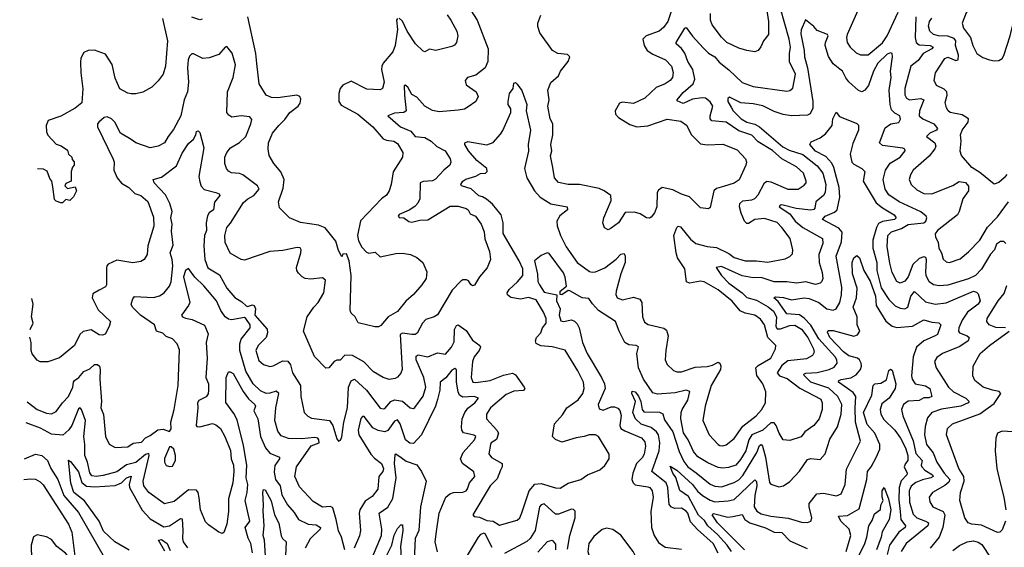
# Model space of a CAD drawing. Extents: x 1954678 to 2060275, y 904822 to 1016299.
# Tile 170 of 256: x 1956716 to 1962889, y 953651 to 956957. Entities that reach past the tile are written whole.
import ezdxf

# ---------------------------------------------------------------- set-up
doc = ezdxf.new("R2010")
doc.units = 0

msp = doc.modelspace()

# ---------------------------------------------------------------- linework, layer by layer
at = {"layer": '0CON20XD'}
for points in [[(1962825, 956698.8), (1962855, 956701.2), (1962875, 956713.3), (1962885, 956732.5), (1962926.2, 956855), (1962941.8, 956925), (1962946.9, 956995), (1962947.8, 957055), (1962931.2, 957165), (1962896.8, 957226.8), (1962865, 957242.5), (1962805, 957230.8), (1962755, 957202.5), (1962726.9, 957175), (1962693.1, 957066.9), (1962650.5, 956999.5), (1962625.4, 956935), (1962632.7, 956905), (1962676.8, 956845), (1962692.3, 956795), (1962716.2, 956746.2), (1962755, 956720.8), (1962795, 956705.8), (1962825, 956698.8)], [(1959518.9, 957055), (1959584.7, 956955), (1959653.7, 956775), (1959650.3, 956695), (1959633.9, 956655), (1959575, 956610.3), (1959524.4, 956595), (1959508.5, 956575), (1959515, 956549.2), (1959577.5, 956505), (1959591.4, 956475), (1959575.5, 956444.5), (1959528.6, 956411.4), (1959505, 956395.7), (1959465, 956390), (1959345, 956379.1), (1959305, 956387.7), (1959255, 956415.4), (1959205, 956471.5), (1959175, 956488.2), (1959148.8, 956535), (1959132.7, 956547.3), (1959126.1, 956543.9), (1959128.1, 956485), (1959140, 956385), (1959124.5, 956375.5), (1959065, 956371.2), (1959023.8, 956355), (1959104.1, 956285), (1959167.8, 956257.8), (1959194.7, 956224.7), (1959255, 956218.4), (1959295, 956195.2), (1959332.3, 956162.3), (1959382.8, 956135), (1959414.4, 956085), (1959418.1, 956065), (1959411.9, 956045), (1959375, 956014.5), (1959322.8, 955957.2), (1959303.6, 955946.4), (1959245, 955942.7), (1959227.1, 955935), (1959224.1, 955835), (1959212.5, 955807.5), (1959193, 955787), (1959157.3, 955762.7), (1959095, 955735.4), (1959088.1, 955725), (1959095, 955717.1), (1959125, 955714.7), (1959155, 955693.2), (1959175, 955688.3), (1959225, 955701.4), (1959275, 955703.8), (1959415, 955787.6), (1959465, 955789.4), (1959515, 955774.6), (1959527.7, 955765), (1959540.9, 955740.9), (1959574.2, 955725), (1959608.5, 955675), (1959628.1, 955628.1), (1959632.9, 955582.9), (1959660.6, 955505), (1959668.6, 955455), (1959647.6, 955402.4), (1959598.8, 955345), (1959566.4, 955293.6), (1959555, 955290), (1959545, 955296.7), (1959530, 955320), (1959517.3, 955327.3), (1959495, 955326.7), (1959481.9, 955318.1), (1959428.3, 955261.7), (1959335, 955106.7), (1959315.3, 955094.7), (1959261.5, 955078.5), (1959240.5, 955055), (1959207.3, 954992.7), (1959195, 954984.6), (1959173.8, 954983.8), (1959116.7, 954993.3), (1959101.3, 954985), (1959113.1, 954765), (1959105, 954741.2), (1959085, 954716.2), (1959070.9, 954709.1), (1959032, 954702), (1958993.8, 954715), (1958935, 954750.5), (1958873, 954813), (1958801.6, 954851.6), (1958755, 954854.5), (1958725, 954824), (1958705, 954824.2), (1958688, 954815), (1958655, 954776), (1958635, 954774), (1958565.4, 954845.4), (1958495.6, 955005), (1958518.9, 955095), (1958559.6, 955155), (1958588.2, 955185), (1958622.2, 955245), (1958632.9, 955325), (1958615, 955339.4), (1958541.1, 955331.1), (1958506.2, 955336.2), (1958486.2, 955346.2), (1958465, 955368), (1958454.5, 955385), (1958452.3, 955405), (1958479.2, 955495), (1958481.1, 955515), (1958475, 955527.1), (1958455, 955530), (1958365, 955511.1), (1958285, 955504), (1958125, 955450.8), (1958105, 955454.2), (1958035, 955494.2), (1958005, 955560), (1958002.7, 955605), (1958015, 955655.8), (1958038, 955682), (1958119.3, 955810.7), (1958145.7, 955834.3), (1958183.9, 955856.1), (1958218.2, 955895), (1958207.1, 955915), (1958115, 955984.6), (1958095, 955993.2), (1958045, 955997.1), (1958025, 956007.5), (1958011.9, 956025), (1958002.5, 956055), (1958002.1, 956095), (1958014.6, 956125), (1958037.5, 956155), (1958095, 956187.9), (1958134.6, 956225), (1958165.9, 956304.1), (1958171.4, 956331.4), (1958158.5, 956348.5), (1958105, 956354.6), (1958046.7, 956346.7), (1958028, 956358), (1958015.7, 956375), (1958018.5, 956505), (1958055.5, 956595), (1958068.5, 956675), (1958047.9, 956747.9), (1958015, 956788.6), (1958004.6, 956785.4), (1957965, 956739.2), (1957905, 956717.1), (1957865, 956713.3), (1957805, 956742.5), (1957795, 956742.5), (1957780.6, 956729.4), (1957771.8, 956705), (1957767.8, 956655), (1957775.3, 956565), (1957767.6, 956505), (1957746.6, 956455), (1957725.7, 956354.3), (1957681.5, 956268.5), (1957646.4, 956225), (1957625, 956185.7), (1957585, 956164.3), (1957535, 956154.4), (1957445, 956186.2), (1957414.1, 956205.9), (1957349.1, 956245), (1957312.2, 956315), (1957290.8, 956335), (1957265, 956348.1), (1957245, 956344), (1957212.5, 956315), (1957204.3, 956305), (1957203.1, 956285), (1957302.6, 956082.6), (1957308, 956065), (1957306.7, 956015), (1957327.8, 955965), (1957355, 955933.3), (1957400, 955905), (1957438.8, 955868.8), (1957475, 955855.4), (1957518.7, 955818.7), (1957555, 955720), (1957557.3, 955662.7), (1957519.4, 955540.6), (1957514.6, 955485.4), (1957496.4, 955453.6), (1957475, 955442), (1957425, 955432.9), (1957325, 955449.1), (1957271.2, 955425), (1957262, 955415), (1957259.5, 955400.5), (1957260.8, 955295), (1957255, 955284), (1957215, 955261.9), (1957175, 955239.2), (1957170.6, 955215), (1957209.1, 955139.1), (1957286.2, 955065), (1957278, 955035), (1957253, 954987), (1957235, 954980), (1957215, 954981.2), (1957165, 955014), (1957115, 955002.7), (1957093.5, 954985), (1957060.8, 954915), (1956965, 954837.5), (1956893.6, 954813.6), (1956845, 954813.3), (1956825, 954823.3), (1956795, 954863.3), (1956787.5, 954885), (1956787.3, 954935), (1956780.8, 954968.2)], [(1960824.6, 957085), (1960778.5, 956945), (1960752.2, 956907.8), (1960724.4, 956885), (1960644.2, 956855), (1960622.2, 956835), (1960631.3, 956795), (1960650.3, 956765), (1960685, 956741), (1960764.2, 956705), (1960802.5, 956665), (1960813.7, 956626.3), (1960808.2, 956595), (1960793.1, 956575), (1960762.5, 956555), (1960707, 956533), (1960635, 956466.2), (1960565, 956431.2), (1960495, 956440), (1960475.7, 956434.3), (1960449.4, 956385), (1960451.1, 956365), (1960469.4, 956345), (1960540.2, 956300.2), (1960584.7, 956285.3), (1960655, 956292.9), (1960775, 956333.8), (1960861.8, 956321.8), (1960896.2, 956296.2), (1960927.8, 956235), (1960985, 956178.8), (1961025, 956172.5), (1961125, 956176.7), (1961215, 956142.2), (1961266, 956085), (1961272.5, 956065), (1961268.1, 956045), (1961227.2, 955952.8), (1961195, 955932.5), (1961127.6, 955912.4), (1961085, 955899.6), (1961066.7, 955885), (1961045, 955780), (1961035, 955772.5), (1960985, 955778.8), (1960915, 955846.2), (1960865, 955862.7), (1960811.1, 955891.1), (1960744.5, 955905.5), (1960720.9, 955889.1), (1960713.1, 955875), (1960710, 955785), (1960695, 955746.7), (1960675, 955720), (1960665, 955713.3), (1960645, 955716.2), (1960605, 955740.8), (1960570.9, 955750.9), (1960511.1, 955748.9), (1960469.2, 955685), (1960425, 955650), (1960405, 955641.2), (1960381.7, 955651.7), (1960371.2, 955685), (1960378, 955715), (1960424.3, 955825), (1960422.5, 955855), (1960381.2, 955885), (1960349.4, 955899.4), (1960225.3, 955925.3), (1960155, 955924.7), (1960095, 955937.5), (1960069.1, 955965), (1960059.1, 956030.9), (1960044.6, 956104.6), (1960051.8, 956135), (1960046.5, 956175), (1960058.2, 956235), (1960059.1, 956305), (1960040.9, 956335), (1960027.8, 956415), (1960036.4, 956455), (1960026.2, 956515), (1960046.9, 956563.1), (1960093.1, 956605), (1960107.5, 956635), (1960155.6, 956695), (1960165.8, 956725), (1960149.6, 956739.6), (1960090, 956745), (1960056, 956765), (1959977.1, 956875), (1959964.5, 956914.5), (1959964.5, 956935), (1959982.5, 956985)], [(1961395, 957040), (1961410.4, 956945), (1961409.4, 956865), (1961379.2, 956825), (1961363.1, 956786.9), (1961346.2, 956765), (1961324.2, 956755.8), (1961274.5, 956764.5), (1961225, 956778.9), (1961148.8, 956815), (1961115, 956848), (1961057.3, 956925), (1961047.3, 956955), (1961046.2, 956995)], [(1957860.3, 956959.7), (1957845, 956955.7), (1957795, 956973.1)], [(1959085, 956964.4), (1959078.8, 956955), (1959084.7, 956895), (1959070.4, 956795), (1959054.6, 956755), (1958995.5, 956685), (1958986.1, 956665), (1958984.7, 956644.7), (1959000.5, 956565), (1958991.2, 956525), (1958975, 956517.5), (1958891.9, 956521.9), (1958795, 956571.2), (1958742.8, 956547.2), (1958725.6, 956525), (1958716.5, 956495), (1958716.5, 956445), (1958731.5, 956421.5), (1958835.4, 956365), (1958929.6, 956285), (1958995, 956211.2), (1959015, 956201.8), (1959062.5, 956195), (1959085, 956181.2), (1959118, 956125), (1959116.2, 956095), (1959056.5, 956003.5), (1959045.5, 955924.5), (1959032.5, 955885), (1959015, 955858), (1958984, 955835), (1958853.3, 955696.7), (1958833.8, 955605), (1958840.5, 955570.5), (1958861.7, 955531.7), (1958889.5, 955499.5), (1958905, 955494), (1958945, 955501.2), (1958975, 955472), (1959075, 955492.5), (1959115, 955494.2), (1959165.7, 955485.7), (1959205, 955466.2), (1959243.8, 955435), (1959267.7, 955377.7), (1959263.8, 955335), (1959238, 955295), (1959184.5, 955235.5), (1959136.8, 955193.2), (1959085, 955127.5), (1959025.7, 955095), (1958979.7, 955040.3), (1958965, 955032.5), (1958942.3, 955032.3), (1958838.3, 955058.3), (1958820, 955095), (1958795, 955117.5), (1958788.8, 955135), (1958794, 955355), (1958782.5, 955445), (1958765, 955490), (1958743, 955487), (1958735, 955470), (1958731.7, 955478.3), (1958715, 955510), (1958698.3, 955568.3), (1958631.9, 955651.9), (1958590.3, 955670.3), (1958475.9, 955685.9), (1958407.5, 955715), (1958345, 955777.5), (1958339.2, 955815), (1958367.8, 955902.2), (1958374.6, 955955), (1958353.5, 956003.5), (1958309.4, 956055), (1958280.6, 956105), (1958273.1, 956145), (1958275.6, 956185), (1958301.1, 956245), (1958340, 956295), (1958378.9, 956331.1), (1958408.7, 956375), (1958462.1, 956415), (1958475.4, 956435), (1958478.9, 956458.9), (1958472.5, 956475), (1958454.5, 956484.5), (1958335, 956468.2), (1958295, 956470.4), (1958262.2, 956485), (1958218.1, 956555), (1958203.3, 956683.3), (1958196.7, 956745), (1958145.7, 956975.7)], [(1959397, 956987), (1959420, 956955), (1959455.7, 956885), (1959462.5, 956855), (1959453.8, 956815), (1959441.7, 956798.3), (1959425, 956788.8), (1959325.9, 956764.1), (1959285, 956772), (1959255, 956756.7), (1959245, 956758.8), (1959196.8, 956806.8), (1959145, 956886), (1959115, 956948.6), (1959095, 956966.2)], [(1961562.9, 956527.1), (1961580.7, 956615), (1961543, 956693), (1961541.1, 956745), (1961547.4, 956785), (1961540.7, 956835), (1961486.3, 957026.3)], [(1961971.4, 957015), (1961903.1, 956865), (1961899.1, 956845), (1961903.1, 956815), (1961922.2, 956785), (1961959.4, 956749.4), (1961986.6, 956736.6), (1962035, 956736.9), (1962125, 956811.6), (1962153.8, 956855), (1962224.3, 957005)], [(1962334.2, 956974.2), (1962329.7, 956845), (1962336.5, 956815), (1962355, 956800), (1962424.7, 956794.7), (1962442.5, 956785), (1962434.4, 956775), (1962379.6, 956745), (1962348.8, 956701.2), (1962303.1, 956665), (1962266, 956525), (1962266, 956486), (1962274.7, 956464.7), (1962293.3, 956455), (1962365, 956462.3), (1962383.6, 956455), (1962356, 956385), (1962354.7, 956355), (1962378.8, 956335), (1962446.9, 956305), (1962470.9, 956275), (1962464.3, 956265), (1962422.5, 956245), (1962401.2, 956225), (1962453.8, 956185), (1962458.9, 956165), (1962452.4, 956147.6), (1962417.3, 956102.7), (1962316.5, 956015), (1962300, 955985), (1962293.1, 955955), (1962305.6, 955925), (1962340.6, 955890.6), (1962385, 955868.8), (1962435.2, 955864.8), (1962565, 955917.7), (1962605, 955942.6), (1962645, 955936.5), (1962664, 955914), (1962663.3, 955885), (1962628.1, 955835), (1962606.5, 955755), (1962595.6, 955734.4), (1962468.9, 955635), (1962455.6, 955615), (1962457.8, 955595), (1962473.6, 955563.6), (1962479.2, 955525), (1962494.7, 955495), (1962505, 955456), (1962525, 955439.4), (1962545, 955435.5), (1962611.2, 955458.8), (1962665, 955501.4), (1962735, 955575.6), (1962783.8, 955656.2), (1962845, 955722.3), (1962914.2, 955815.8)], [(1956762.8, 954561.9), (1956825, 954513.5), (1956885, 954490.5), (1956915, 954487.8), (1956945, 954502.5), (1956983.6, 954556.4), (1957022.2, 954595), (1957049.5, 954655), (1957052.8, 954685), (1957059.6, 954695), (1957086.2, 954713.8), (1957118.1, 954751.9), (1957155, 954768.9), (1957185, 954796), (1957205, 954795.4), (1957216.1, 954785), (1957221.1, 954765), (1957218.7, 954705), (1957228.4, 954565), (1957224, 954524), (1957242.3, 954482.3), (1957254.4, 954345), (1957277.3, 954297.3), (1957315.5, 954275.5), (1957395, 954280.5), (1957427.6, 954302.4), (1957479.9, 954310.1), (1957505, 954337.5), (1957535, 954350.9), (1957583.3, 954386.7), (1957615, 954391.8), (1957655, 954376.7), (1957665, 954392.5), (1957663.1, 954435), (1957684.2, 954514.2), (1957710.6, 954665), (1957718.6, 954888.6), (1957703.1, 954925), (1957675, 954957.5), (1957635, 954971.8), (1957613.2, 954993.2), (1957573.1, 955005), (1957561.8, 955045), (1957474.6, 955105), (1957424.4, 955155), (1957415.5, 955175), (1957425, 955208.8), (1957435, 955221.4), (1957555, 955216.9), (1957593.1, 955226.9), (1957622.9, 955245), (1957655, 955288), (1957665.3, 955315), (1957675.3, 955415), (1957671.4, 955455), (1957659.2, 955495), (1957679.2, 955545), (1957668.8, 955631.2), (1957671.3, 955675), (1957664.3, 955715), (1957671.2, 955755), (1957657.2, 955805), (1957629.4, 955859.4), (1957558.8, 955935), (1957553.8, 955955), (1957605, 955971.1), (1957698.4, 956041.6), (1957735, 956120.6), (1957775, 956181.4), (1957805, 956209.2), (1957821.4, 956235), (1957825, 956256.7), (1957835, 956261.2), (1957845, 956250), (1957870, 956155), (1957838.6, 955975), (1957845, 955940), (1957854.2, 955914.2), (1957872.6, 955892.6), (1957945, 955874.5), (1957966.2, 955865), (1957970, 955855), (1957937, 955813), (1957930.9, 955765), (1957903.2, 955746.8), (1957892.7, 955727.3), (1957885.9, 955685), (1957887.9, 955635), (1957875.3, 955604.7), (1957870.7, 955539.3), (1957876.7, 955455), (1957895, 955401.5), (1957968.6, 955358.6), (1958014, 955275), (1958065, 955215.5), (1958109.4, 955189.4), (1958135, 955164.5), (1958145, 955160.5), (1958175, 955170.6), (1958185.4, 955165.4), (1958193.5, 955145), (1958190, 955105), (1958267.5, 955017.5), (1958269.2, 954995), (1958262.1, 954965), (1958211.5, 954915), (1958195.6, 954885), (1958215, 954822), (1958245.5, 954795.5), (1958285, 954784.4), (1958305, 954787.5), (1958365, 954819.7), (1958397.6, 954817.6), (1958413.1, 954795), (1958427.2, 954745), (1958477.3, 954665), (1958478.8, 954595), (1958500, 954495), (1958522.1, 954472.1), (1958545, 954460), (1958658.1, 954445), (1958680, 954415), (1958705, 954330), (1958715, 954316.7), (1958728.3, 954321.7), (1958736.2, 954343.8), (1958747.3, 954435), (1958771.2, 954525), (1958777.3, 954655), (1958795, 954693.5), (1958814.4, 954704.4), (1958890.6, 954635), (1958975, 954523.1), (1958995, 954517.5), (1959005, 954521.5), (1959043.4, 954565), (1959065, 954575.6), (1959115, 954567.3), (1959165, 954523.8), (1959185, 954521.5), (1959193.5, 954526.5), (1959245, 954598.6), (1959263.3, 954655), (1959249.8, 954715), (1959201.2, 954825), (1959201, 954849), (1959215, 954855.8), (1959275, 954844.2), (1959335, 954869.5), (1959385, 954861.5), (1959423.3, 954905), (1959440.8, 954939.2), (1959441.9, 955015), (1959455, 955041.4), (1959465, 955045.7), (1959515, 955009.1), (1959555, 954948.2), (1959601.2, 954915), (1959604, 954905), (1959597.4, 954885), (1959565.9, 954845), (1959554.2, 954815), (1959546.8, 954715), (1959556.3, 954686.3), (1959575, 954682.5), (1959665, 954695.2), (1959749.6, 954730.4), (1959805, 954741.5), (1959825, 954731.1), (1959879.5, 954655), (1959882.2, 954645), (1959875, 954632.7), (1959815, 954630), (1959765, 954608.4), (1959667.9, 954525), (1959642.7, 954485), (1959642.5, 954455), (1959706.9, 954385), (1959717.8, 954365), (1959705, 954325.5), (1959672.9, 954305), (1959667.7, 954295), (1959656.4, 954236.4), (1959675, 954213.5), (1959740.6, 954175), (1959741.5, 954155), (1959730, 954135), (1959710.4, 954079.6), (1959665.7, 954035), (1959556.7, 953855), (1959564.3, 953844.3), (1959598.9, 953838.9), (1959645, 953818.6), (1959683.7, 953813.7), (1959725, 953788.9), (1959835, 953820.5), (1959851.1, 953835), (1959865, 953866), (1959909.7, 954005), (1959945, 954045.9), (1959985, 954051.2), (1960075, 954023.5), (1960105, 954020.8), (1960155, 954052.5), (1960233.3, 954075), (1960275, 954104.2), (1960353.2, 954136.8), (1960385, 954163.8), (1960410.8, 954205), (1960411.4, 954235), (1960345.6, 954345.6), (1960326.4, 954356.4), (1960286.1, 954356.1), (1960255, 954344.1), (1960205, 954337.7), (1960115, 954310), (1960075.4, 954325.4), (1960055.8, 954345), (1960068.5, 954425), (1960118.7, 954481.3), (1960145.5, 954525), (1960216.9, 954575), (1960245.5, 954615), (1960254.5, 954645), (1960250, 954685), (1960215.9, 954755.9), (1960135, 954885.6), (1960055, 954906.8), (1959982.7, 954912.7), (1959955, 954927.5), (1959950.4, 954945), (1959955.4, 954965), (1959983.6, 954995), (1959993.5, 955025), (1960016.6, 955055), (1960017.1, 955085), (1960000.8, 955125), (1959955, 955201.8), (1959905, 955216.1), (1959855, 955205.4), (1959795, 955215.8), (1959775, 955231.8), (1959771.5, 955245), (1959785, 955267.1), (1959836.7, 955315), (1959869.6, 955355), (1959869.7, 955395), (1959848.1, 955445), (1959747, 955617), (1959747.4, 955685), (1959734.3, 955734.3), (1959681, 955801), (1959642.2, 955832.2), (1959617.3, 955847.3), (1959595, 955852.4), (1959546.4, 955896.4), (1959486.7, 955915), (1959481.2, 955925), (1959494.4, 955945), (1959513.1, 955956.9), (1959575, 955975.9), (1959605, 955994.1), (1959636, 955995), (1959647.3, 956005), (1959645, 956025.5), (1959582.5, 956075), (1959530.5, 956135), (1959506.7, 956175), (1959507.5, 956185), (1959526.2, 956193.8), (1959645, 956172.9), (1959685, 956187.1), (1959731.2, 956238.8), (1959745, 956262.9), (1959795.6, 956375), (1959795, 956397.5), (1959779.2, 956425), (1959777.5, 956445), (1959786, 956495), (1959808.8, 956525), (1959815, 956560), (1959825, 956562.5), (1959835, 956553.3), (1959865, 956512.5), (1959895.4, 956425), (1959891.1, 956385), (1959918.5, 956265), (1959903.5, 956175), (1959905, 956132.5), (1959880.7, 956025), (1959896.2, 955965), (1959942.9, 955885), (1959980, 955845), (1960045, 955802.5), (1960148, 955785), (1960150, 955765), (1960102.7, 955727.3), (1960082.5, 955695), (1960084.6, 955664.6), (1960105.7, 955605), (1960142.6, 955532.6), (1960211.9, 955435), (1960288.9, 955378.9), (1960305, 955374.1), (1960325, 955377.5), (1960385, 955401.1), (1960454.5, 955455.5), (1960485, 955487.3), (1960505, 955492.5), (1960512.1, 955475), (1960512.3, 955435), (1960484.7, 955365), (1960454.5, 955255), (1960453.8, 955235), (1960461.9, 955215), (1960495, 955201.2), (1960565, 955218.2), (1960602.9, 955205), (1960616.1, 955185), (1960620.4, 955095), (1960632.5, 955062.5), (1960656.9, 955046.9), (1960754.6, 955024.6), (1960770.7, 955010.7), (1960781.6, 954975), (1960766.2, 954885), (1960763.3, 954825), (1960776.2, 954796.2), (1960815, 954759.1), (1960835, 954750.9), (1960865, 954751.2), (1960951.4, 954778.6), (1961026.7, 954783.3), (1961058.6, 954791.4), (1961095, 954810), (1961104.5, 954804.5), (1961110.8, 954785), (1961108.7, 954765), (1961050, 954665), (1961012.7, 954535), (1960999.5, 954445), (1961037.8, 954355), (1961093.9, 954293.9), (1961105, 954288.9), (1961125, 954286.4), (1961145, 954292.7), (1961195, 954331.8), (1961249.4, 954410.6), (1961333.8, 954475), (1961367.2, 954512.8), (1961391.8, 954555), (1961394.2, 954625), (1961375.5, 954675), (1961337.4, 954727.4), (1961331.2, 954775), (1961345, 954790.5), (1961425, 954835.6), (1961454.5, 954895), (1961456.7, 954915), (1961405.7, 954965.7), (1961384.7, 955045), (1961361.2, 955081.2), (1961325, 955106), (1961265, 955118.3), (1961231.8, 955131.8), (1961182.9, 955192.9), (1961095, 955264), (1961008.1, 955315), (1960985, 955319.2), (1960915, 955305.4), (1960895.6, 955315), (1960885.5, 955395), (1960840.9, 955465), (1960830.7, 955495), (1960816.6, 955605), (1960834.8, 955655.2), (1960845, 955662.5), (1960858.3, 955658.3), (1960922.2, 955582.2), (1960955, 955554.7), (1961025.3, 955535.3), (1961085, 955529.2), (1961161, 955491), (1961195, 955466.9), (1961265, 955445.3), (1961335, 955445.9), (1961405, 955437.7), (1961515, 955458.9), (1961545, 955472.9), (1961560, 955490), (1961562.2, 955515), (1961546.2, 955585), (1961493.9, 955653.9), (1961465, 955686.7), (1961385, 955711.6), (1961325, 955704.1), (1961285, 955679.3), (1961275, 955679.2), (1961259.7, 955695), (1961239.7, 955745), (1961228.9, 955785), (1961231.2, 955805), (1961248.8, 955821.2), (1961305, 955827.5), (1961325, 955836.2), (1961345, 955858.9), (1961385, 955934.4), (1961400, 955945), (1961425, 955940.4), (1961532, 955895), (1961596.2, 955895), (1961635, 955920), (1961645.6, 955935), (1961647.3, 955945), (1961630.4, 955995), (1961586.7, 956035), (1961494.2, 956084.2), (1961435, 956137.6), (1961345, 956192.5), (1961305, 956233.3), (1961225, 956260.2), (1961145, 956315.3), (1961055, 956322.3), (1961045.3, 956335.3), (1961044.3, 956355), (1961061.9, 956415), (1961045, 956441.8), (1961015, 956464.8), (1960995, 956467.5), (1960935, 956458.3), (1960875, 956431.2), (1960838.7, 956448.7), (1960837.5, 956455), (1960875, 956500.3), (1960937.4, 956555), (1960949.6, 956585), (1960936.4, 956645), (1960905.3, 956695), (1960885, 956748.1), (1960865, 956776.7), (1960831.4, 956805), (1960830.6, 956815), (1960885, 956903.3), (1960895, 956908.8), (1960933.6, 956853.6), (1961000.1, 956780.1), (1961035, 956748.2), (1961073.1, 956725), (1961100.9, 956690.9), (1961162.3, 956642.3), (1961245, 956563.8), (1961315, 956537.9), (1961525, 956509.4), (1961545, 956512.5), (1961562.9, 956527.1)], [(1957610.9, 956965), (1957643.5, 956825), (1957631.1, 956665), (1957615, 956616.7), (1957585, 956573.3), (1957545, 956533.8), (1957487.3, 956502.7), (1957445, 956492), (1957415, 956492.5), (1957395, 956496), (1957345, 956523.8), (1957315, 956590), (1957295.5, 956675.5), (1957255, 956742), (1957185, 956766.2), (1957145, 956763.8), (1957118.8, 956751.2), (1957100, 956715), (1957098.3, 956691.7), (1957099.4, 956625), (1957113, 956523), (1957105, 956436.7), (1957065, 956401.9), (1956975, 956351.8), (1956894.5, 956325.5), (1956881.4, 956295), (1956884.3, 956255), (1956893.5, 956233.5), (1956945, 956177.5), (1956975.9, 956165.9), (1957015, 956140), (1957022.5, 956115), (1957042.5, 956095), (1957045, 956080), (1957057, 956067), (1957057.5, 956045), (1957047.5, 956032.5), (1957040, 956005), (1957040, 955945), (1957005, 955930), (1957000, 955915), (1957015, 955900), (1957065, 955910), (1957072.5, 955885), (1957053, 955847), (1957030, 955825), (1957005, 955830), (1956985, 955810), (1956975, 955810), (1956945, 955820), (1956935, 955830), (1956925, 955910), (1956917.5, 955945), (1956905, 955962.5), (1956888.3, 956008.3), (1956865, 956020), (1956827.3, 956023.2)], [(1962898.2, 955555), (1962885, 955566.9), (1962865, 955566.9), (1962838.8, 955551.2), (1962826.9, 955515), (1962802.2, 955487.8), (1962745, 955393.8), (1962707.1, 955355), (1962665, 955333.2), (1962535, 955292.4), (1962479.5, 955289.5), (1962445, 955295.4), (1962417.9, 955315), (1962399.5, 955355), (1962395.7, 955375.7), (1962401.8, 955451.8), (1962397.1, 955467.1), (1962385, 955471.1), (1962355, 955460.9), (1962315, 955423.7), (1962285.1, 955345), (1962265, 955318.6), (1962235, 955306.4), (1962215, 955315.6), (1962185, 955372), (1962171.8, 955431.8), (1962155.3, 955535.3), (1962158, 955605), (1962181.6, 955628.4), (1962245, 955648.1), (1962285, 955674.3), (1962383.3, 955685), (1962396.2, 955695), (1962403.3, 955715), (1962399.4, 955725), (1962365, 955753.3), (1962230, 955815), (1962165, 955860), (1962141.2, 955895), (1962129.3, 955955), (1962143.7, 956015), (1962173, 956057), (1962235, 956094.7), (1962267.1, 956135), (1962265.4, 956145), (1962252.5, 956152.5), (1962125, 956169.1), (1962105.4, 956185), (1962140.9, 956279.1), (1962176.3, 956303.7), (1962227.6, 956312.4), (1962236.9, 956333.1), (1962234.4, 956355), (1962201.8, 956371.9), (1962181.6, 956391.6), (1962172.9, 956425), (1962167.2, 956515), (1962179.4, 956595), (1962174.8, 956635), (1962188, 956725), (1962185.8, 956745), (1962175, 956749.5), (1962155, 956740.7), (1962095, 956685.3), (1962069, 956635), (1962037.3, 956545), (1962015, 956516.2), (1961995, 956504.5), (1961975, 956512.5), (1961915, 956566.9), (1961895, 956591.8), (1961875, 956633.6), (1961857.1, 956647.1), (1961815, 956680), (1961786.2, 956726.2), (1961765.9, 956795), (1961767.5, 956815), (1961784, 956855), (1961780, 956865), (1961715, 956889.2), (1961695, 956914.4), (1961643.4, 956956.6), (1961615, 956892.5), (1961612.3, 956867.7), (1961633.5, 956765), (1961635.8, 956725), (1961655.8, 956655.8), (1961688.1, 956445), (1961687.7, 956402.3), (1961672.1, 956367.9), (1961655, 956358.8), (1961555, 956354.7), (1961502.9, 956362.9), (1961445, 956381.9), (1961375, 956416.8), (1961315, 956429.5), (1961236.6, 956436.6), (1961165, 956472), (1961155.8, 956464.2), (1961156.4, 956445), (1961177.5, 956405), (1961189.6, 956385), (1961238.9, 956335), (1961275.4, 956315), (1961325, 956301.6), (1961355, 956286.1), (1961500.1, 956160.1), (1961539.2, 956139.2), (1961625, 956111.3), (1961715, 956040.2), (1961751, 955995), (1961769.8, 955925), (1961765.2, 955875), (1961754.7, 955855), (1961706.9, 955815), (1961701.5, 955775), (1961695, 955767.3), (1961675, 955764.3), (1961583.6, 955773.6), (1961495, 955795.8), (1961483.3, 955795), (1961477.1, 955785), (1961545, 955741.3), (1961578.1, 955695), (1961625, 955654), (1961749.4, 955585), (1961751.8, 955555), (1961726.9, 955485), (1961728.4, 955435), (1961747, 955373), (1961750, 955335), (1961744.5, 955315.5), (1961735, 955305.8), (1961705, 955297.3), (1961645, 955313.7), (1961585, 955306.7), (1961525, 955314.7), (1961445, 955314.1), (1961365, 955341.2), (1961315, 955338.9), (1961245, 955352.9), (1961115, 955410), (1961082, 955405), (1961114.8, 955355), (1961161, 955305), (1961244.7, 955245), (1961275, 955215.3), (1961335, 955198.8), (1961408, 955158), (1961440.9, 955130.9), (1961461.4, 955095), (1961457, 955035), (1961465, 955020), (1961485, 955019.2), (1961545, 955040.2), (1961575, 955042.5), (1961618.2, 955018.1), (1961657.1, 954965), (1961692.8, 954895), (1961696.1, 954873.9), (1961687.2, 954852.8), (1961648.7, 954831.3), (1961531, 954819), (1961495, 954790.6), (1961463.8, 954745), (1961479.4, 954725), (1961528, 954708), (1961607.6, 954647.6), (1961739.3, 954579.3), (1961747.3, 954555), (1961747.5, 954515), (1961728.9, 954455), (1961693.6, 954415), (1961637.3, 954375), (1961615, 954343.3), (1961545, 954319.4), (1961502, 954325), (1961477.5, 954365), (1961459.1, 954415), (1961445, 954430.9), (1961425, 954431), (1961375, 954383.8), (1961305, 954354.7), (1961287.9, 954325), (1961267.6, 954255), (1961235, 954200.2), (1961205, 954164.7), (1961158.9, 954151.1), (1961125, 954146.6), (1961095, 954150.3), (1961029.3, 954179.3), (1960966.7, 954216.7), (1960940.6, 954250.6), (1960907.2, 954325), (1960877.5, 954367.5), (1960861.1, 954455), (1960862.8, 954495), (1960868.4, 954515), (1960905, 954572.5), (1960917.1, 954627.1), (1960895, 954635.5), (1960825, 954617.7), (1960715, 954610.7), (1960685, 954619.2), (1960626.2, 954705), (1960594.7, 954775), (1960584.2, 954865), (1960596.2, 954906.2), (1960580, 954915), (1960535, 954919.1), (1960508.8, 954935), (1960473.8, 955005), (1960452.2, 955065), (1960345.6, 955135.6), (1960307.4, 955177.4)], [(1962905, 955987.5), (1962888.6, 955965), (1962855, 955937.5), (1962825, 955926.2), (1962735, 956000.5), (1962685, 956030.8), (1962620, 956105), (1962612.7, 956132.7), (1962617.9, 956195), (1962613.3, 956235), (1962625.4, 956265), (1962662, 956315), (1962663.8, 956335), (1962625, 956360.3), (1962550, 956375), (1962537.5, 956385), (1962525.7, 956405), (1962518.8, 956438.8), (1962531.1, 956485), (1962528.2, 956505), (1962511.1, 956521.1), (1962463.8, 956543.8), (1962449.6, 956575), (1962458.2, 956625), (1962516.1, 956713.9), (1962535, 956721.5), (1962585, 956701.1), (1962599.1, 956705), (1962601.3, 956735), (1962582.2, 956795), (1962584.7, 956825), (1962575, 956839.2), (1962533.7, 956853.7), (1962475.7, 956855.7), (1962445.3, 956865.3), (1962422.1, 956885), (1962413.1, 956916.9), (1962418.7, 956945), (1962435, 956967.3)], [(1961094.1, 953614.1), (1961063.2, 953675), (1960965, 953761.8), (1960920.9, 953810.9), (1960905, 953864.2), (1960895, 953877.5), (1960865, 953895.4), (1960824.1, 953894.1), (1960802.4, 953902.4), (1960788.6, 953918.6), (1960779.6, 954025), (1960768.8, 954055), (1960678.8, 954125), (1960724.8, 954255), (1960728.3, 954305), (1960721, 954355), (1960707.4, 954375), (1960675, 954400.8), (1960613.2, 954423.2), (1960575.8, 954455), (1960560.7, 954495), (1960576.4, 954565), (1960554.6, 954615), (1960555, 954628.8), (1960575, 954625.4), (1960595, 954598.1), (1960609.7, 954565), (1960618.2, 954515), (1960629.1, 954499.1), (1960727.9, 954497.9), (1960748.1, 954488.1), (1960759.3, 954449.3), (1960810.5, 954375), (1960851.1, 954251.1), (1960878.9, 954188.9), (1960905.3, 954155), (1960957.8, 954117.8), (1961045, 954046.8), (1961075, 954033.4), (1961115, 954028.8), (1961195, 954056.4), (1961225, 954074.2), (1961250.3, 954099.7), (1961338, 954245), (1961355, 954289.4), (1961365, 954295.3), (1961373.1, 954285), (1961392.3, 954215), (1961417.5, 954057.5), (1961425, 954046.2), (1961475, 954028.8), (1961505, 954035.7), (1961545, 954063.1), (1961605, 954128.6), (1961655, 954200.8), (1961675, 954206.9), (1961735, 954200.6), (1961765, 954235.8), (1961795, 954328), (1961842.3, 954405), (1961865.7, 954484.3), (1961869.4, 954545), (1961845.9, 954595.9), (1961788.1, 954648.1), (1961675, 954686.1), (1961633.1, 954726.9), (1961632.9, 954735), (1961645, 954740.9), (1961715, 954745.6), (1961791.4, 954765), (1961821.5, 954778.5), (1961841.5, 954805), (1961839.4, 954825), (1961828.8, 954845), (1961726.6, 954956.6), (1961675, 955043), (1961635, 955087.5), (1961605, 955106.9), (1961525, 955114.7), (1961470.1, 955190.1), (1961444, 955215), (1961455, 955220), (1961505, 955216.2), (1961555, 955201.2), (1961635, 955213.5), (1961665, 955210.7), (1961725.4, 955185.4), (1961777.1, 955145), (1961815, 955136.1), (1961835.3, 955144.8), (1961857.5, 955185), (1961867.9, 955232.1), (1961869.5, 955280.5), (1961833.8, 955475), (1961868.9, 955565), (1961872.9, 955625), (1961851, 955651), (1961749.2, 955705), (1961765.7, 955725), (1961825, 955751.1), (1961841.5, 955765), (1961856.6, 955845), (1961853.1, 955905), (1961820.9, 956030.9), (1961807.7, 956057.7), (1961770.1, 956100.1), (1961705, 956132.5), (1961668.8, 956175), (1961678.3, 956191.7), (1961735, 956215.7), (1961767.4, 956242.6), (1961808.6, 956295), (1961813.8, 956335), (1961835, 956376.7), (1961855, 956351.2), (1961965, 956307.5), (1961975.6, 956295.6), (1961974.2, 956265), (1961939.4, 956180.6), (1961922.5, 956115), (1961932.2, 956065), (1961945, 956050.8), (1961995, 956024.7), (1962013.5, 956005), (1962004.4, 955945), (1962085, 955808.9), (1962125, 955777.9), (1962198.1, 955735), (1962210, 955715), (1962200, 955705), (1962125, 955692), (1962100.9, 955679.1), (1962087.6, 955655), (1962064.4, 955575), (1962064.3, 955525.7), (1962089.1, 955435), (1962089, 955385), (1962115.9, 955275.9), (1962165, 955202.8), (1962205, 955164.6), (1962235, 955148.4), (1962265, 955144.6), (1962283.7, 955156.3), (1962301.9, 955225), (1962325, 955253.1), (1962395, 955189.2), (1962455.3, 955175.3), (1962525, 955182.6), (1962695, 955255.2), (1962715, 955250.2), (1962725, 955239.5), (1962736.3, 955195), (1962725, 955174.2), (1962658.6, 955125), (1962624.4, 955075), (1962602.6, 955025), (1962600.8, 955005), (1962607.8, 954995), (1962655.8, 954975.8), (1962668.8, 954965), (1962661.5, 954945), (1962610.7, 954909.3), (1962501.4, 954865), (1962465, 954840.8), (1962451.4, 954815), (1962461.4, 954775), (1962538.8, 954655), (1962570.5, 954625), (1962646.5, 954585), (1962668.6, 954565), (1962661.4, 954555), (1962615.8, 954535), (1962494.6, 954515.4), (1962434.4, 954495.6), (1962407, 954463), (1962392.4, 954407.6), (1962388.6, 954355), (1962400.6, 954295), (1962442.7, 954242.7), (1962465.2, 954185.2), (1962511, 954115), (1962547.7, 954075), (1962541.1, 954058.9), (1962515, 954037.3), (1962439.4, 953995), (1962417.8, 953965), (1962422.2, 953935), (1962441.1, 953905), (1962504.5, 953874.5), (1962516.2, 953855), (1962502.8, 953775), (1962481.1, 953715), (1962424.2, 953645)], [(1960307.4, 955177.4), (1960285, 955209.2), (1960243.3, 955215), (1960165, 955257.9), (1960155, 955259.5), (1960115, 955233.3), (1960104.4, 955235), (1960105.3, 955255), (1960143.7, 955286.3), (1960135, 955344.3), (1960125, 955370), (1960035, 955492.5), (1960023.6, 955496.4), (1959985, 955480), (1959944, 955446), (1959962.4, 955362.4), (1959965, 955316.2), (1959975, 955295.5), (1960005, 955250.2), (1960083.3, 955233.3), (1960081.6, 955195), (1960103.4, 955145), (1960098.4, 955105), (1960109, 955069), (1960124.7, 955064.7), (1960175, 955076.7), (1960195, 955068.4), (1960210.7, 955050.7), (1960223.5, 955025), (1960245.3, 954935), (1960274.4, 954864.4), (1960363.7, 954715), (1960381.4, 954675), (1960386.7, 954645), (1960343.3, 954545), (1960348.5, 954518.5), (1960375, 954509.6), (1960425, 954530.4), (1960445, 954531.2), (1960465, 954522.5), (1960477.6, 954507.6), (1960487.5, 954477.5), (1960479.5, 954415), (1960485.6, 954395.6), (1960509.8, 954379.8), (1960615, 954336.2), (1960635, 954312), (1960639.2, 954285), (1960631.8, 954235), (1960619, 954211), (1960582.6, 954175), (1960559.3, 954115), (1960554.6, 954074.6), (1960561.1, 954055), (1960575, 954042.2), (1960655, 954029.2), (1960665.6, 954025), (1960680.4, 954005), (1960687.8, 953965), (1960673.8, 953875), (1960676.5, 953775), (1960694.6, 953724.6), (1960721.2, 953681.2), (1960761.7, 953651.7), (1960865, 953638.2)], [(1961178, 953625), (1961150.7, 953665), (1961091.4, 953731.4), (1961031, 953785), (1961009.6, 953819.6), (1960972.2, 953852.2), (1960909.2, 953969.2), (1960855, 954007.1), (1960828.9, 954088.9), (1960810.3, 954115), (1960795, 954160), (1960835, 954133.6), (1960935, 954045.2), (1960965, 954003), (1960995.8, 953975), (1961045, 953945.7), (1961075, 953936.4), (1961158.3, 953941.7), (1961195, 953951.2), (1961325, 954073.3), (1961335, 954062), (1961337.7, 954035), (1961324.2, 953975), (1961320.7, 953905), (1961337.9, 953877.9), (1961365, 953861.4), (1961425, 953845.8), (1961534, 953834), (1961618, 953808), (1961654.6, 953805.4), (1961675.3, 953814.7), (1961682.2, 953835), (1961664.7, 953904.7), (1961666.2, 953925), (1961714.3, 953985), (1961755, 953990.2), (1961836.9, 953973.1), (1961865.6, 953985), (1961891.1, 954045), (1961899.2, 954140.8), (1961987.7, 954315), (1961954.8, 954434.8), (1961953, 954525), (1961958.7, 954595), (1961940.2, 954620.2), (1961849.6, 954685), (1961850.5, 954695), (1961865, 954701.7), (1961927.4, 954712.6), (1961959, 954731), (1961986.9, 954765), (1961993.1, 954785), (1961991.1, 954805), (1961980.9, 954825), (1961967.7, 954835), (1961915, 954850.3), (1961880.2, 954875), (1961795.5, 954965), (1961780.5, 954999.5), (1961785, 955009.2), (1961815, 955009.4), (1961945, 954974.5), (1961967.4, 954982.6), (1961983.1, 955005), (1961966.9, 955045), (1961966.9, 955095), (1961941.7, 955155), (1961962.1, 955215), (1961966.9, 955275), (1961937.9, 955365), (1961934.3, 955435), (1961944.8, 955465.2), (1961965, 955478.6), (1961980.6, 955465), (1962008.7, 955385), (1962048.2, 955318.2), (1962081.6, 955225), (1962084.8, 955165), (1962145, 955068.8), (1962185, 955036.1), (1962215, 955028.3), (1962312.6, 955037.4), (1962385, 955075.5), (1962435, 955060.8), (1962478.1, 955058.1), (1962491.2, 955045), (1962469.4, 954985), (1962456.1, 954976.1), (1962383.6, 954945), (1962339.2, 954905), (1962318, 954845), (1962306.8, 954725), (1962310.4, 954705), (1962328.9, 954675), (1962395, 954662.8), (1962420.9, 954645), (1962434.4, 954595), (1962415, 954586.7), (1962385, 954586.5), (1962355, 954570.7), (1962285, 954566.5), (1962256.5, 954545), (1962243.8, 954515), (1962252.3, 954475), (1962317.6, 954317.6), (1962335, 954239.1), (1962373.9, 954195), (1962367.4, 954165), (1962371.1, 954155), (1962390.6, 954135), (1962437.5, 954105), (1962442.7, 954095), (1962428.1, 954085), (1962375.7, 954074.3), (1962335, 954057.7), (1962305, 954033.2), (1962291.9, 954005), (1962294.2, 953934.2), (1962317.4, 953857.4), (1962339.6, 953835), (1962395.1, 953815.1), (1962413.1, 953805), (1962409, 953785), (1962273.3, 953675), (1962241.2, 953625)], [(1958755, 953634.6), (1958734.5, 953714.5), (1958713.8, 953753.8), (1958701.2, 953825), (1958678.9, 953898.9), (1958665, 953906.1), (1958615, 953902.2), (1958555, 953937.7), (1958470.4, 954030.4), (1958441.8, 954095), (1958452.5, 954155), (1958543.8, 954286.2), (1958594.4, 954305), (1958592, 954325), (1958584.7, 954334.7), (1958565, 954339.7), (1958485, 954331.3), (1958401.6, 954331.6), (1958355, 954349.2), (1958335, 954378.8), (1958316.2, 954445), (1958321.5, 954525), (1958340.6, 954615), (1958325, 954629.4), (1958285, 954616), (1958262, 954615), (1958225, 954632.2), (1958179.7, 954675), (1958134.4, 954755), (1958097.3, 954885), (1958096.7, 954925), (1958103.8, 954955), (1958160.3, 955025), (1958161.3, 955045), (1958134.8, 955084.8), (1958125, 955090.2), (1958045, 955076.4), (1958025, 955080.8), (1958005, 955095.9), (1957976.2, 955135), (1957949.4, 955195), (1957870.1, 955290.1), (1957814.2, 955344.2), (1957775, 955398), (1957755, 955384.4), (1957743.9, 955345), (1957782.3, 955185), (1957775, 955165.7), (1957730.6, 955105), (1957736, 955095), (1957755, 955086.2), (1957797.4, 955077.4), (1957875, 955042.2), (1957898.8, 954988.8), (1957885.8, 954935), (1957892, 954835), (1957882.6, 954715), (1957899.6, 954675), (1957900.8, 954635), (1957897.1, 954612.9), (1957885.9, 954594.1), (1957840, 954570), (1957830, 954555), (1957834, 954524), (1957823.1, 954413.1), (1957826.9, 954406.9), (1957845, 954405.5), (1957925, 954426.2), (1957945, 954418.8), (1957975.2, 954395.2), (1958002.5, 954345), (1958037.2, 954257.2), (1958042.7, 954205), (1958056.2, 954165), (1958058.3, 954125), (1958052.2, 954055), (1958024.7, 953955.3), (1958025.9, 953874.1), (1958015.4, 953795), (1957995, 953742.5), (1957985, 953736.7), (1957965, 953746), (1957900.9, 953790.9), (1957881.3, 953811.3), (1957850.4, 953885), (1957840.9, 953960.9), (1957834.8, 953994.8), (1957825, 954009.5), (1957775, 954010.8), (1957685, 953937.9), (1957625, 953922.2), (1957525, 953994.6), (1957495.4, 954035), (1957490, 954065), (1957528.8, 954225), (1957525, 954237.8), (1957505, 954231.8), (1957445, 954182.9), (1957385, 954168.4), (1957325, 954124.3), (1957239.7, 954100.3), (1957195, 954094.1), (1957169.5, 954099.5), (1957155, 954116.9), (1957142.2, 954185), (1957124.8, 954225), (1957125.6, 954295), (1957119.3, 954345), (1957128.8, 954445), (1957104.3, 954515), (1957095, 954525.5), (1957085, 954518.6), (1957043.9, 954415), (1957025, 954387.4), (1956987.3, 954352.7), (1956915, 954359.8), (1956846.5, 954396.5), (1956757, 954429.8)], [(1962895.8, 955025), (1962835, 955027.5), (1962794.3, 955044.3), (1962779.5, 955065), (1962780.5, 955085), (1962851.1, 955195), (1962888.6, 955241.4), (1962905, 955291.9)], [(1956782.8, 955015), (1956800.8, 955055), (1956790.6, 955095), (1956800.5, 955175), (1956791.4, 955209)], [(1962895.6, 953814.4), (1962875, 953760), (1962860, 953745), (1962845, 953742.9), (1962745, 953788.8), (1962685.3, 953795.3), (1962662.9, 953805), (1962641.1, 953835), (1962610.8, 953945), (1962613.3, 953995), (1962638, 954065), (1962635.8, 954095), (1962602.8, 954145), (1962525.5, 954355), (1962533.5, 954395), (1962562.9, 954425), (1962735, 954486.5), (1962825, 954550.8), (1962866, 954615), (1962856.9, 954626.9), (1962814.6, 954634.6), (1962755.2, 954655.2), (1962704, 954695), (1962691.4, 954725), (1962694.4, 954785.6), (1962736.9, 954865), (1962795, 954915.3), (1962918.1, 955005)], [(1958118.7, 954288.7), (1958078.6, 954448.6), (1958058.4, 954488.4), (1958008.3, 954558.3), (1958010, 954715), (1958025, 954750), (1958035, 954751.2), (1958055, 954738.9), (1958117, 954627), (1958151.4, 954581.4), (1958190.5, 954545), (1958193.5, 954535), (1958183.9, 954505), (1958210, 954455), (1958226.9, 954345), (1958256.5, 954275), (1958285, 954240), (1958344.2, 954215), (1958344.4, 954205), (1958316.5, 954163.5), (1958311.2, 954121.2), (1958320.9, 954075), (1958349.4, 954035), (1958359.4, 953979.4), (1958395, 953917.3), (1958437.9, 953867.9), (1958465, 953824.5), (1958525, 953794.8), (1958575, 953791.4), (1958602.2, 953775), (1958599.5, 953765), (1958536.6, 953703.4), (1958506, 953645)], [(1959335, 953622), (1959320.4, 953685), (1959329.5, 953750.5), (1959345.3, 953865), (1959388.5, 953965), (1959413.1, 953985), (1959435, 953993.4), (1959495, 953997.2), (1959514.5, 954005.5), (1959523.8, 954016.2), (1959535.5, 954054.5), (1959569.6, 954095), (1959563.1, 954123.1), (1959492.5, 954175), (1959480, 954205), (1959495.4, 954245), (1959567.9, 954325), (1959575.5, 954345), (1959564.2, 954354.2), (1959497.9, 954367.9), (1959487.1, 954385), (1959486.1, 954405), (1959490, 954455), (1959506, 954495), (1959526.4, 954523.6), (1959570, 954555), (1959593.1, 954585), (1959566.3, 954596.3), (1959495, 954592.3), (1959473.7, 954603.7), (1959464.2, 954625), (1959454.2, 954685), (1959455, 954762.5), (1959445, 954770.6), (1959425, 954761.5), (1959387.3, 954712.7), (1959351.5, 954685), (1959350.4, 954635), (1959335, 954576.2), (1959322.6, 954535), (1959235, 954355.6), (1959185, 954302.2), (1959163, 954303), (1959135, 954324.4), (1959100.4, 954425), (1959085, 954449.3), (1959065, 954441.1), (1959025, 954381.9), (1959005, 954374.3), (1958962.8, 954382.8), (1958929.5, 954399.5), (1958875, 954470), (1958865, 954471.4), (1958855, 954457.5), (1958837.5, 954385), (1958843.3, 954355), (1958917.6, 954235), (1958939.8, 954209.8), (1958985, 954175.2), (1958997.4, 954145), (1958993.5, 954126.5), (1958967.1, 954095), (1958961.2, 954015), (1958925, 953968.8), (1958881, 953939), (1958849.5, 953885), (1958844.7, 953864.7), (1958852.9, 953755), (1958847.1, 953722.9), (1958812.9, 953645)], [(1961897.8, 953625), (1961927.1, 953725), (1961916.1, 953765), (1961863.4, 953815), (1961848.8, 953845), (1961905, 953850.9), (1961977.9, 953892.1), (1962026, 954075), (1962031.5, 954125), (1962055, 954155.6), (1962085, 954214.4), (1962108.7, 954265), (1962108.6, 954295), (1962077, 954365), (1962029.8, 954419.8), (1962006.2, 954495), (1962058.6, 954605), (1962065.8, 954665), (1962077.5, 954675), (1962115, 954680), (1962150, 954700), (1962165, 954758.8), (1962175, 954768), (1962185, 954760), (1962208.5, 954675), (1962205.5, 954645), (1962165.9, 954585), (1962120.1, 954549.9), (1962109.7, 954515), (1962115.3, 954485), (1962132.4, 954452.4), (1962202.5, 954385), (1962238.7, 954335), (1962270.2, 954275), (1962284.6, 954225), (1962284.6, 954195.4), (1962268.3, 954175), (1962261.7, 954155), (1962280.4, 954115), (1962278.4, 954105), (1962242.1, 954067.9), (1962229.9, 954025), (1962228, 953948), (1962235.9, 953874.1), (1962240, 953825), (1962268.7, 953785), (1962266.8, 953775), (1962227.3, 953745), (1962168.7, 953665), (1962155.2, 953605.2)], [(1962975, 954372.2), (1962875, 954378.1), (1962846.6, 954365), (1962835.9, 954334.1), (1962831.1, 954255), (1962842.3, 954145), (1962862.5, 954055), (1962885.2, 953965.2), (1962897.4, 953885)], [(1957655, 954156.7), (1957675, 954160), (1957693.3, 954195), (1957693.3, 954225), (1957683.3, 954265), (1957665, 954280), (1957655, 954280), (1957625, 954207.5), (1957624.2, 954185), (1957635, 954163.3), (1957655, 954156.7)], [(1958174.7, 953615), (1958165.3, 953675), (1958148, 953708), (1958129.5, 953775), (1958158.3, 953815), (1958129.3, 953945), (1958142.6, 953995), (1958146, 954045), (1958136, 954085), (1958139.8, 954165), (1958118.7, 954288.7)], [(1956747.1, 954204.9), (1956815, 954233.6), (1956855, 954225.7), (1956891.2, 954195), (1956912.2, 954145), (1956955.1, 954075.1), (1956994, 953975), (1957085, 953868.9), (1957253.9, 953573.9)], [(1957401.9, 953631.9), (1957312.1, 953685), (1957241.2, 953751.2), (1957215.4, 953815), (1957121.7, 953941.7), (1957055.6, 953995), (1957036.4, 954053.6), (1957022.9, 954197.1), (1957035, 954189.2), (1957085, 954123.1), (1957105.8, 954055.8), (1957135, 954034.2), (1957185, 954030.1), (1957315, 954039), (1957354.6, 954055.4), (1957385, 954086.9), (1957415, 954096.5), (1957401.9, 954045), (1957405.2, 954025), (1957484.4, 953884.4), (1957535, 953829.4), (1957620.9, 953779.1), (1957655, 953784.2), (1957725, 953830.6), (1957735, 953830), (1957739.8, 953755), (1957735.9, 953705), (1957741.1, 953685), (1957767.9, 953647.9)], [(1958913.3, 953555), (1958983.4, 953725), (1958987.3, 953765), (1958970.6, 953865), (1959025, 953902.4), (1959055, 953955.6), (1959076.2, 954085), (1959065.8, 954175), (1959070, 954230), (1959075, 954235.7), (1959107.5, 954212.5), (1959139.9, 954189.9), (1959206.8, 954166.8), (1959235.8, 954125.8), (1959265.2, 954065), (1959228.1, 953905), (1959217.8, 953755), (1959195.3, 953705), (1959187.8, 953525)], [(1956741.4, 954076.2), (1956785, 954080.6), (1956815, 954076.9), (1956845, 954061.1), (1956863, 954043), (1957022.9, 953795), (1957042.1, 953745), (1957061.2, 953595), (1957075, 953540), (1957055, 953552.5), (1957004.4, 953614.4), (1956950, 953655), (1956915, 953699.5), (1956885, 953716.9), (1956825, 953729.2), (1956802.7, 953717.3), (1956787.8, 953665), (1956790, 953575), (1956776.5, 953533.5), (1956753.9, 953516.1), (1956725, 953507.1), (1956716.3, 953506.8)], [(1958257.9, 953597.9), (1958251, 953695), (1958243.3, 953725), (1958249.7, 953785), (1958241.7, 953878.3), (1958244.7, 953914.7), (1958240.3, 953995), (1958245, 954012.5), (1958255, 954010.6), (1958292.3, 953942.3), (1958314, 953854), (1958341.4, 953801.4), (1958355, 953722.9), (1958364.8, 953704.8), (1958386.7, 953685), (1958383.4, 953596.6)], [(1961956.5, 953555), (1962014.7, 953675), (1962027.5, 953715), (1962038.4, 953785), (1962060.8, 953819.2), (1962075, 953860), (1962113.3, 953886.7), (1962115.6, 953915), (1962128.9, 953945), (1962122.5, 953965), (1962123.6, 954005), (1962135, 954026.2), (1962163.5, 953955), (1962176.7, 953885), (1962166.7, 953825), (1962122.5, 953747.5), (1962116.3, 953715), (1962086.5, 953635)], [(1960150.3, 953639.7), (1960164.7, 953725), (1960198.2, 953835), (1960197.5, 953877.5), (1960187.9, 953887.9), (1960175, 953889.2), (1960095, 953857.6), (1960075, 953858.2), (1960005, 953923.5), (1959985, 953916.7), (1959974.8, 953905.2), (1959947.9, 953755), (1959916.8, 953705), (1959895, 953687.6), (1959755, 953612.7)], [(1961259, 953635), (1961090.9, 953805), (1961057.9, 953855), (1961065, 953863.5), (1961155, 953840.3), (1961186.9, 953843.1), (1961245, 953856.9), (1961262.1, 953825), (1961294.2, 953804.2), (1961392.2, 953772.2), (1961445, 953745.2), (1961495, 953744.3), (1961545, 953690.9), (1961653.2, 953643.2)], [(1959018.3, 953601.7), (1959050, 953665), (1959064.1, 953725.9), (1959085, 953767.5), (1959105, 953792), (1959115, 953792.5), (1959118.4, 953755), (1959104.3, 953655), (1959107.9, 953585)], [(1960545, 953494.6), (1960565, 953498.9), (1960578.7, 953511.3), (1960587.3, 953535), (1960587.8, 953575), (1960562.9, 953625), (1960485, 953725.8), (1960435, 953763.1), (1960395, 953771.4), (1960368.3, 953761.7), (1960315, 953718.1), (1960284.6, 953675), (1960276.9, 953625), (1960286.1, 953595), (1960325, 953525.5), (1960354.3, 953504.3), (1960375, 953498.1), (1960455, 953506.5), (1960545, 953494.6)], [(1957627, 953627), (1957586.2, 953695), (1957605, 953699.2), (1957640.3, 953675), (1957660.5, 953630.5)], [(1959678.9, 953648.9), (1959634.4, 953734.4), (1959625, 953740), (1959605, 953731.7), (1959589.5, 953715), (1959515, 953589.6)], [(1959965, 953619.7), (1960025, 953687.1), (1960055, 953695.5), (1960075, 953670.8), (1960075.2, 953635.2)], [(1962565, 953630.4), (1962608.5, 953661.5), (1962655.4, 953684.6), (1962695, 953691.2), (1962723.8, 953683.8), (1962747.4, 953667.4), (1962803.4, 953583.4)]]:
    msp.add_lwpolyline(points, dxfattribs=at)

doc.saveas('drawing.dxf')
